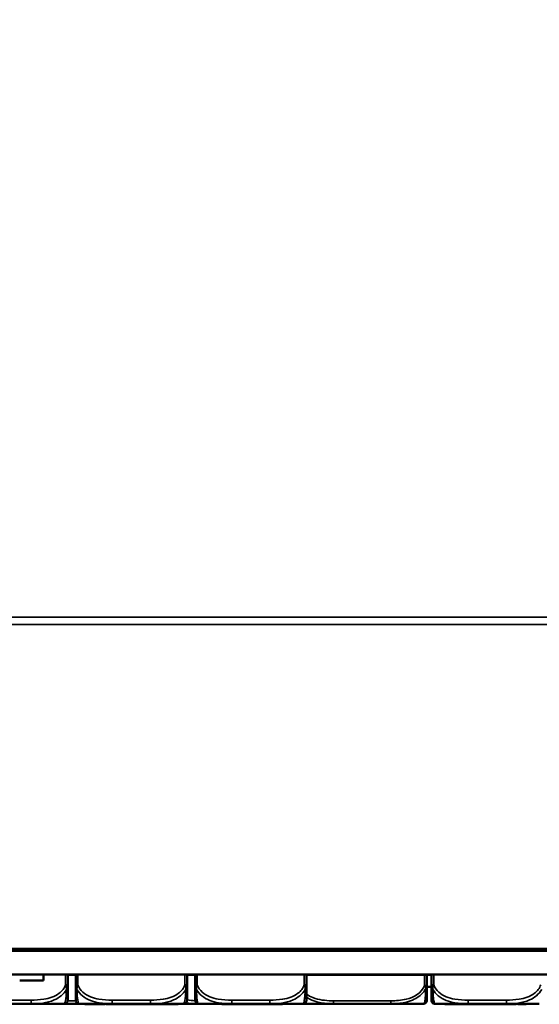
# Model space of a CAD drawing. Header units: inches. Extents: x -32 to 29.2, y -14.4 to 22.6.
# Tile 175 of 256: x -24.3 to -21.5, y 12.2 to 17.4. Entities that reach past the tile are written whole.
import ezdxf

# ---------------------------------------------------------------- set-up
doc = ezdxf.new("R2010")
doc.units = ezdxf.units.IN
doc.header["$MEASUREMENT"] = 0
for name, color, linetype, lineweight in [('Dimension (ANSI)', 7, 'Continuous', 25), ('Visible (ANSI)', 7, 'Continuous', 50), ('Visible Narrow (ANSI)', 7, 'Continuous', 35)]:
    doc.layers.add(name, color=color, linetype=linetype, lineweight=lineweight)
doc.styles.add('Note Text (ANSI)', font='tahoma.ttf')
doc.dimstyles.new('Default (ANSI)', dxfattribs={"dimtxt": 0.188, "dimasz": 0.098425, "dimexe": 0.125, "dimexo": 0.0625, "dimgap": 0.031496, "dimtad": 0, "dimtih": 1, "dimtoh": 1, "dimrnd": 1e-08, "dimzin": 4, "dimdsep": 46, "dimtxsty": 'Note Text (ANSI)', "dimcen": 0.09, "dimdle": 0.393701, "dimclrd": 256, "dimclre": 256, "dimclrt": 256, "dimadec": 0, "dimazin": 1, "dimtfac": 1.276596, "dimtofl": 0, "dimtmove": 0, "dimatfit": 3, "dimfxl": 1, "dimtolj": 1, "dimtzin": 4, "dimlwd": -1, "dimlwe": -1, "dimarcsym": 0})

# ---------------------------------------------------------------- blocks, each defined once
blk = doc.blocks.new('*D16')
at = {"layer": 'Defpoints', "color": 0, "transparency": 16777216}
for p in [(-28.5104, 18.6644), (-28.5104, 17.7103), (-29.0104, 15.3527)]:
    blk.add_point(p, dxfattribs=at)
at = {"layer": 'Dimension (ANSI)', "transparency": 16777216}
for p, q in [((-29.0104, 15.4152), (-29.0104, 18.7894)), ((-28.5104, 17.7728), (-28.5104, 18.7894)), ((-28.912, 18.6644), (-28.6088, 18.6644)), ((-28.5104, 18.6644), (-24.5024, 18.6644))]:
    blk.add_line(p, q, dxfattribs=at)
for points in [[(-28.912, 18.6808), (-28.912, 18.648), (-29.0104, 18.6644)], [(-28.6088, 18.6808), (-28.6088, 18.648), (-28.5104, 18.6644)]]:
    blk.add_solid(points, dxfattribs=at)
at = {"layer": 'Dimension (ANSI)', "transparency": 16777216, "insert": (-24.4709, 18.7874), "char_height": 0.188, "attachment_point": 1, "style": 'Note Text (ANSI)'}
blk.add_mtext('\\A1;.50 [12.7]{ BOTH SIDES}', dxfattribs=at)

msp = doc.modelspace()

# ---------------------------------------------------------------- linework, layer by layer
at = {"layer": 'Visible (ANSI)'}
for p, q in [((-28.8086, 12.4501), (8.9778, 12.4501)), ((8.6796, 12.4602), (-28.5104, 12.4602)), ((8.6796, 12.4597), (-28.5104, 12.4597)), ((-27.6585, 12.4535), (-19.6784, 12.4535)), ((8.9778, 12.3251), (-28.6504, 12.3251)), ((-24.1355, 12.2931), (-24.1355, 12.3251)), ((-24.0075, 12.2707), (-24.0075, 12.3251)), ((-24.0075, 12.3231), (-23.9655, 12.3231)), ((-23.9655, 12.3251), (-23.9655, 12.2707)), ((-23.375, 12.2707), (-23.375, 12.3251)), ((-23.375, 12.3231), (-23.333, 12.3231)), ((-23.333, 12.3251), (-23.333, 12.2707)), ((-22.7424, 12.2707), (-22.7424, 12.3251)), ((-22.7424, 12.3231), (-22.08, 12.3231)), ((-22.1053, 12.2655), (-22.1053, 12.3231)), ((-22.0803, 12.3231), (-22.0803, 12.2655)), ((-22.08, 12.3251), (-22.08, 12.2707)), ((-24.1355, 12.2931), (-24.2621, 12.2931)), ((-22.1053, 12.2601), (-22.0803, 12.2601)), ((-24.404, 12.1696), (-24.2017, 12.1696)), ((-24.2017, 12.1696), (-24.0272, 12.1696)), ((-24.0272, 12.1696), (-24.0197, 12.1696)), ((-24.0197, 12.1696), (-23.9505, 12.1696)), ((-23.9458, 12.1696), (-23.7714, 12.1696)), ((-23.9169, 12.1687), (-23.9169, 12.1667)), ((-23.9169, 12.1687), (-23.8971, 12.1687)), ((-23.9169, 12.1667), (-23.8971, 12.1667)), ((-23.8971, 12.1687), (-23.8971, 12.1667)), ((-23.8971, 12.1687), (-23.893, 12.1687)), ((-23.8971, 12.1667), (-23.893, 12.1667)), ((-23.893, 12.1687), (-23.893, 12.1667)), ((-23.8144, 12.1687), (-23.8144, 12.1667)), ((-23.8112, 12.1687), (-23.8112, 12.1667)), ((-23.8051, 12.1687), (-23.7912, 12.1687)), ((-23.8051, 12.1687), (-23.8051, 12.1667)), ((-23.8051, 12.1667), (-23.7912, 12.1667)), ((-23.7912, 12.1687), (-23.7769, 12.1687)), ((-23.7912, 12.1687), (-23.7912, 12.1667)), ((-23.7912, 12.1667), (-23.7769, 12.1667)), ((-23.7769, 12.1687), (-23.7769, 12.1667)), ((-23.7769, 12.1687), (-23.7208, 12.1687)), ((-23.7769, 12.1667), (-23.7208, 12.1667)), ((-23.7714, 12.1696), (-23.5691, 12.1696)), ((-23.7208, 12.1687), (-23.7208, 12.1667)), ((-23.7208, 12.1687), (-23.7065, 12.1687)), ((-23.7208, 12.1667), (-23.7065, 12.1667)), ((-23.7065, 12.1687), (-23.6871, 12.1687)), ((-23.7065, 12.1687), (-23.7065, 12.1667)), ((-23.7065, 12.1667), (-23.6871, 12.1667)), ((-23.6871, 12.1687), (-23.6871, 12.1667)), ((-23.5838, 12.1687), (-23.5838, 12.1667)), ((-23.5838, 12.1687), (-23.5752, 12.1687)), ((-23.5838, 12.1667), (-23.5752, 12.1667)), ((-23.5752, 12.1687), (-23.5605, 12.1687)), ((-23.5752, 12.1687), (-23.5752, 12.1667)), ((-23.5752, 12.1667), (-23.5605, 12.1667)), ((-23.5691, 12.1696), (-23.3947, 12.1696)), ((-23.5605, 12.1687), (-23.5605, 12.1667)), ((-23.5605, 12.1687), (-23.5442, 12.1687)), ((-23.5605, 12.1667), (-23.5442, 12.1667)), ((-23.5395, 12.1687), (-23.5395, 12.1667)), ((-23.5347, 12.1687), (-23.5142, 12.1687)), ((-23.5347, 12.1667), (-23.5142, 12.1667)), ((-23.5142, 12.1687), (-23.5142, 12.1667)), ((-23.5142, 12.1687), (-23.4969, 12.1687)), ((-23.5142, 12.1667), (-23.4969, 12.1667)), ((-23.4969, 12.1687), (-23.4969, 12.1667)), ((-23.4969, 12.1687), (-23.4815, 12.1687)), ((-23.4969, 12.1667), (-23.4815, 12.1667)), ((-23.473, 12.1687), (-23.473, 12.1667)), ((-23.4676, 12.1687), (-23.4508, 12.1687)), ((-23.4676, 12.1667), (-23.4508, 12.1667)), ((-23.4508, 12.1687), (-23.4508, 12.1667)), ((-23.4508, 12.1687), (-23.4365, 12.1687)), ((-23.4508, 12.1667), (-23.4365, 12.1667)), ((-23.4365, 12.1687), (-23.4365, 12.1667)), ((-23.4365, 12.1687), (-23.422, 12.1687)), ((-23.4365, 12.1667), (-23.422, 12.1667)), ((-23.422, 12.1687), (-23.422, 12.1667)), ((-23.3947, 12.1696), (-23.3133, 12.1696)), ((-23.3133, 12.1696), (-23.1389, 12.1696)), ((-23.1919, 12.1687), (-23.176, 12.1687)), ((-23.1919, 12.1687), (-23.1919, 12.1667)), ((-23.1919, 12.1667), (-23.176, 12.1667)), ((-23.176, 12.1687), (-23.176, 12.1667)), ((-23.176, 12.1687), (-23.1163, 12.1687)), ((-23.176, 12.1667), (-23.1163, 12.1667)), ((-23.1389, 12.1696), (-22.9366, 12.1696)), ((-23.1163, 12.1687), (-23.1163, 12.1667)), ((-23.1163, 12.1687), (-23.0948, 12.1687)), ((-23.1163, 12.1667), (-23.0948, 12.1667)), ((-23.0948, 12.1687), (-23.0948, 12.1667)), ((-23.0948, 12.1687), (-23.0926, 12.1687)), ((-23.0948, 12.1667), (-23.0926, 12.1667)), ((-23.0926, 12.1687), (-23.09, 12.1687)), ((-23.0926, 12.1687), (-23.0926, 12.1667)), ((-23.0926, 12.1667), (-23.09, 12.1667)), ((-23.079, 12.1687), (-22.9921, 12.1687)), ((-23.079, 12.1687), (-23.079, 12.1667)), ((-23.079, 12.1667), (-22.9921, 12.1667)), ((-22.9921, 12.1687), (-22.9921, 12.1667)), ((-22.9921, 12.1687), (-22.9894, 12.1687)), ((-22.9921, 12.1667), (-22.9894, 12.1667)), ((-22.9894, 12.1687), (-22.9894, 12.1667)), ((-22.9894, 12.1687), (-22.9872, 12.1687)), ((-22.9894, 12.1667), (-22.9872, 12.1667)), ((-22.9809, 12.1687), (-22.9809, 12.1667)), ((-22.98, 12.1687), (-22.98, 12.1667)), ((-22.98, 12.1687), (-22.9607, 12.1687)), ((-22.98, 12.1667), (-22.9607, 12.1667)), ((-22.9607, 12.1687), (-22.9607, 12.1667)), ((-22.9607, 12.1687), (-22.937, 12.1687)), ((-22.9607, 12.1667), (-22.937, 12.1667)), ((-22.9366, 12.1696), (-22.7621, 12.1696)), ((-22.9247, 12.1687), (-22.9247, 12.1667)), ((-22.9116, 12.1687), (-22.8883, 12.1687)), ((-22.9116, 12.1667), (-22.8883, 12.1667)), ((-22.8883, 12.1687), (-22.8883, 12.1667)), ((-22.8883, 12.1687), (-22.8698, 12.1687)), ((-22.8883, 12.1667), (-22.8698, 12.1667)), ((-22.8698, 12.1687), (-22.8698, 12.1667)), ((-22.7621, 12.1696), (-22.5997, 12.1696)), ((-22.5997, 12.1696), (-22.5305, 12.1696)), ((-22.365, 12.1696), (-22.2958, 12.1696)), ((-22.2958, 12.1696), (-22.121, 12.1696)), ((-22.0645, 12.1696), (-22.0603, 12.1696)), ((-22.0603, 12.1696), (-21.8859, 12.1696)), ((-22.0102, 12.1687), (-21.9942, 12.1687)), ((-22.0102, 12.1687), (-22.0102, 12.1667)), ((-22.0102, 12.1667), (-21.9942, 12.1667)), ((-21.9942, 12.1687), (-21.9942, 12.1667)), ((-21.9942, 12.1687), (-21.9346, 12.1687)), ((-21.9942, 12.1667), (-21.9346, 12.1667)), ((-21.9346, 12.1687), (-21.9346, 12.1667)), ((-21.9346, 12.1687), (-21.9131, 12.1687)), ((-21.9346, 12.1667), (-21.9131, 12.1667)), ((-21.9131, 12.1687), (-21.9131, 12.1667)), ((-21.9131, 12.1687), (-21.9109, 12.1687)), ((-21.9131, 12.1667), (-21.9109, 12.1667)), ((-21.9109, 12.1687), (-21.9109, 12.1667)), ((-21.8973, 12.1687), (-21.8104, 12.1687)), ((-21.8973, 12.1687), (-21.8973, 12.1667)), ((-21.8973, 12.1667), (-21.8104, 12.1667)), ((-21.8859, 12.1696), (-21.6836, 12.1696)), ((-21.8104, 12.1687), (-21.8104, 12.1667)), ((-21.8104, 12.1687), (-21.8077, 12.1687)), ((-21.8104, 12.1667), (-21.8077, 12.1667)), ((-21.8077, 12.1687), (-21.8077, 12.1667)), ((-21.8077, 12.1687), (-21.7982, 12.1687)), ((-21.8077, 12.1667), (-21.7982, 12.1667)), ((-21.7982, 12.1687), (-21.7982, 12.1667)), ((-21.7982, 12.1687), (-21.7789, 12.1687)), ((-21.7982, 12.1667), (-21.7789, 12.1667)), ((-21.7789, 12.1687), (-21.7789, 12.1667)), ((-21.7789, 12.1687), (-21.7553, 12.1687)), ((-21.7789, 12.1667), (-21.7553, 12.1667)), ((-21.743, 12.1687), (-21.743, 12.1667)), ((-21.7299, 12.1687), (-21.7066, 12.1687)), ((-21.7299, 12.1667), (-21.7066, 12.1667)), ((-21.7066, 12.1687), (-21.7066, 12.1667)), ((-21.7066, 12.1687), (-21.6881, 12.1687)), ((-21.7066, 12.1667), (-21.6881, 12.1667)), ((-21.6881, 12.1687), (-21.6881, 12.1667)), ((-21.6881, 12.1687), (-21.6322, 12.1687)), ((-21.6881, 12.1667), (-21.6322, 12.1667)), ((-21.6836, 12.1696), (-21.5091, 12.1696)), ((-21.6322, 12.1687), (-21.6322, 12.1667)), ((-21.6221, 12.1687), (-21.6221, 12.1667)), ((-21.5874, 12.1687), (-21.5874, 12.1667)), ((-21.5874, 12.1687), (-21.5779, 12.1687)), ((-21.5874, 12.1667), (-21.5779, 12.1667)), ((-21.5779, 12.1687), (-21.5779, 12.1667))]:
    msp.add_line(p, q, dxfattribs=at)
for centre, radius, start, end in [((-24.0272, 12.1893), 0.0197, 270, 0), ((-23.9458, 12.1893), 0.0197, 180, 270), ((-23.3947, 12.1893), 0.0197, 270, 0), ((-23.3133, 12.1893), 0.0197, 180, 270), ((-22.7621, 12.1893), 0.0197, 270, 0), ((-22.121, 12.1854), 0.0157, 270, 0), ((-22.0645, 12.1854), 0.0157, 180, 270), ((-22.0603, 12.1893), 0.0197, 180, 270)]:
    msp.add_arc(centre, radius, start, end, dxfattribs=at)
for points, knots in [([(-24.0075, 12.1893), (-24.0075, 12.1893), (-24.0075, 12.1902), (-24.0075, 12.1941), (-24.0075, 12.1993), (-24.0075, 12.2098), (-24.0075, 12.2307), (-24.0075, 12.2416), (-24.0075, 12.2553), (-24.0075, 12.2707)], [0.2569537, 0.2569537, 0.2569537, 0.2569537, 0.4371919, 0.4371919, 0.4371919, 0.6739428, 0.6739428, 0.6739428, 0.7963818, 0.7963818, 0.7963818, 0.7963818]), ([(-23.9655, 12.2707), (-23.9655, 12.2525), (-23.9655, 12.2367), (-23.9655, 12.225), (-23.9655, 12.207), (-23.9655, 12.198), (-23.9655, 12.1935), (-23.9655, 12.1901), (-23.9655, 12.1893), (-23.9655, 12.1893)], [-0.7968224, -0.7968224, -0.7968224, -0.7968224, -0.6514613, -0.6514613, -0.6514613, -0.427691, -0.427691, -0.427691, -0.2569517, -0.2569517, -0.2569517, -0.2569517]), ([(-23.375, 12.1893), (-23.375, 12.1893), (-23.375, 12.1902), (-23.375, 12.1941), (-23.375, 12.1993), (-23.375, 12.2098), (-23.375, 12.2307), (-23.375, 12.2416), (-23.375, 12.2553), (-23.375, 12.2707)], [0.2569537, 0.2569537, 0.2569537, 0.2569537, 0.4371919, 0.4371919, 0.4371919, 0.6739428, 0.6739428, 0.6739428, 0.7963818, 0.7963818, 0.7963818, 0.7963818]), ([(-23.333, 12.2707), (-23.333, 12.2525), (-23.333, 12.2367), (-23.333, 12.225), (-23.333, 12.207), (-23.333, 12.198), (-23.333, 12.1935), (-23.333, 12.1901), (-23.333, 12.1893), (-23.333, 12.1893)], [-0.7968224, -0.7968224, -0.7968224, -0.7968224, -0.6514613, -0.6514613, -0.6514613, -0.427691, -0.427691, -0.427691, -0.2569517, -0.2569517, -0.2569517, -0.2569517]), ([(-22.7424, 12.1893), (-22.7424, 12.1893), (-22.7424, 12.1902), (-22.7424, 12.1941), (-22.7424, 12.1993), (-22.7424, 12.2098), (-22.7424, 12.2307), (-22.7424, 12.2416), (-22.7424, 12.2553), (-22.7424, 12.2707)], [0.2569537, 0.2569537, 0.2569537, 0.2569537, 0.4371919, 0.4371919, 0.4371919, 0.6739428, 0.6739428, 0.6739428, 0.7963818, 0.7963818, 0.7963818, 0.7963818]), ([(-22.1053, 12.1854), (-22.1053, 12.1854), (-22.1053, 12.1854), (-22.1053, 12.1855), (-22.1053, 12.1861), (-22.1053, 12.1899), (-22.1053, 12.2019), (-22.1053, 12.2125), (-22.1053, 12.2304), (-22.1053, 12.256), (-22.1053, 12.259), (-22.1053, 12.2622), (-22.1053, 12.2655)], [0, 0, 0, 0, 0.0272471, 0.0272471, 0.0272471, 0.2790553, 0.2790553, 0.2790553, 0.4988354, 0.4988354, 0.4988354, 0.5252205, 0.5252205, 0.5252205, 0.5252205]), ([(-22.0803, 12.2655), (-22.0803, 12.2262), (-22.0803, 12.2033), (-22.0803, 12.1936), (-22.0803, 12.1872), (-22.0803, 12.1854), (-22.0803, 12.1854)], [-0.5252205, -0.5252205, -0.5252205, -0.5252205, -0.20743, -0.20743, -0.20743, 0, 0, 0, 0]), ([(-22.08, 12.2707), (-22.08, 12.2525), (-22.08, 12.2367), (-22.08, 12.225), (-22.08, 12.207), (-22.08, 12.198), (-22.08, 12.1935), (-22.08, 12.1901), (-22.08, 12.1893), (-22.08, 12.1893)], [-0.7968224, -0.7968224, -0.7968224, -0.7968224, -0.6514613, -0.6514613, -0.6514613, -0.427691, -0.427691, -0.427691, -0.2569517, -0.2569517, -0.2569517, -0.2569517]), ([(-23.9505, 12.1696), (-23.9501, 12.1696), (-23.9496, 12.1696), (-23.9482, 12.1696), (-23.9472, 12.1696), (-23.9462, 12.1696)], [-0.41611398, -0.41611398, -0.41611398, -0.41611398, -0.41276905, -0.41276905, -0.40510097, -0.40510097, -0.40510097, -0.40510097]), ([(-22.5305, 12.1696), (-22.5301, 12.1696), (-22.5296, 12.1696), (-22.5131, 12.1696), (-22.4971, 12.1698), (-22.4741, 12.1699), (-22.4674, 12.1699), (-22.4583, 12.1699), (-22.4558, 12.17), (-22.4517, 12.17), (-22.4501, 12.17), (-22.447, 12.17), (-22.4454, 12.17), (-22.4419, 12.17), (-22.4398, 12.17), (-22.4336, 12.1699), (-22.4295, 12.1699), (-22.4198, 12.1699), (-22.4142, 12.1699), (-22.3944, 12.1697), (-22.3804, 12.1696), (-22.3659, 12.1696), (-22.3655, 12.1696), (-22.365, 12.1696)], [-0.416114, -0.416114, -0.416114, -0.416114, -0.4127691, -0.4127691, -0.2896446, -0.2896446, -0.2388934, -0.2388934, -0.2201881, -0.2201881, -0.2080204, -0.2080204, -0.196499, -0.196499, -0.1809939, -0.1809939, -0.149741, -0.149741, -0.1073162, -0.1073162, 0, 0, 0.0033356, 0.0033356, 0.0033356, 0.0033356])]:
    msp.add_open_spline(points, degree=3, knots=knots, dxfattribs=at)
for points in [[(-23.893, 12.1687), (-23.893, 12.1687), (-23.8837, 12.1687), (-23.8659, 12.1687), (-23.855, 12.1687)], [(-23.893, 12.1667), (-23.893, 12.1667), (-23.8837, 12.1667), (-23.8659, 12.1667), (-23.855, 12.1667)], [(-23.855, 12.1687), (-23.843, 12.1687), (-23.8246, 12.1687), (-23.8148, 12.1687), (-23.8144, 12.1687)], [(-23.855, 12.1667), (-23.843, 12.1667), (-23.8246, 12.1667), (-23.8148, 12.1667), (-23.8144, 12.1667)], [(-23.8144, 12.1687), (-23.8112, 12.1687), (-23.8112, 12.1687)], [(-23.8144, 12.1667), (-23.8112, 12.1667), (-23.8112, 12.1667)], [(-23.6871, 12.1687), (-23.6871, 12.1687), (-23.6582, 12.1687), (-23.6354, 12.1687)], [(-23.6871, 12.1667), (-23.6871, 12.1667), (-23.6582, 12.1667), (-23.6354, 12.1667)], [(-23.6354, 12.1687), (-23.6204, 12.1687), (-23.5964, 12.1687), (-23.5838, 12.1687), (-23.5838, 12.1687)], [(-23.6354, 12.1667), (-23.6204, 12.1667), (-23.5964, 12.1667), (-23.5838, 12.1667), (-23.5838, 12.1667)], [(-23.5442, 12.1687), (-23.5415, 12.1687), (-23.5395, 12.1687)], [(-23.5442, 12.1667), (-23.5415, 12.1667), (-23.5395, 12.1667)], [(-23.5395, 12.1687), (-23.5354, 12.1687), (-23.5347, 12.1687)], [(-23.5395, 12.1667), (-23.5354, 12.1667), (-23.5347, 12.1667)], [(-23.4815, 12.1687), (-23.4757, 12.1687), (-23.473, 12.1687)], [(-23.4815, 12.1667), (-23.4757, 12.1667), (-23.473, 12.1667)], [(-23.473, 12.1687), (-23.471, 12.1687), (-23.4676, 12.1687)], [(-23.473, 12.1667), (-23.471, 12.1667), (-23.4676, 12.1667)], [(-23.09, 12.1687), (-23.0837, 12.1687), (-23.079, 12.1687)], [(-23.09, 12.1667), (-23.0837, 12.1667), (-23.079, 12.1667)], [(-22.9872, 12.1687), (-22.9835, 12.1687), (-22.9809, 12.1687)], [(-22.9872, 12.1667), (-22.9835, 12.1667), (-22.9809, 12.1667)], [(-22.9809, 12.1687), (-22.9804, 12.1687), (-22.98, 12.1687)], [(-22.9809, 12.1667), (-22.9804, 12.1667), (-22.98, 12.1667)], [(-22.937, 12.1687), (-22.9303, 12.1687), (-22.9247, 12.1687)], [(-22.937, 12.1667), (-22.9303, 12.1667), (-22.9247, 12.1667)], [(-22.9247, 12.1687), (-22.9193, 12.1687), (-22.9116, 12.1687)], [(-22.9247, 12.1667), (-22.9193, 12.1667), (-22.9116, 12.1667)], [(-21.9109, 12.1687), (-21.9046, 12.1687), (-21.8973, 12.1687)], [(-21.9109, 12.1667), (-21.9046, 12.1667), (-21.8973, 12.1667)], [(-21.7553, 12.1687), (-21.7486, 12.1687), (-21.743, 12.1687)], [(-21.7553, 12.1667), (-21.7486, 12.1667), (-21.743, 12.1667)], [(-21.743, 12.1687), (-21.7376, 12.1687), (-21.7299, 12.1687)], [(-21.743, 12.1667), (-21.7376, 12.1667), (-21.7299, 12.1667)], [(-21.6221, 12.1687), (-21.6097, 12.1687), (-21.5913, 12.1687), (-21.5874, 12.1687)], [(-21.6221, 12.1667), (-21.6097, 12.1667), (-21.5913, 12.1667), (-21.5874, 12.1667)]]:
    msp.add_open_spline(points, degree=2, dxfattribs=at)
at = {"layer": 'Visible Narrow (ANSI)'}
for p, q in [((-28.5104, 14.2183), (8.6796, 14.2183)), ((-28.5104, 14.1807), (8.6796, 14.1807)), ((-24.0193, 12.3251), (-24.0193, 12.2707)), ((-23.9537, 12.2707), (-23.9537, 12.3251)), ((-23.3868, 12.3251), (-23.3868, 12.2707)), ((-23.3212, 12.2707), (-23.3212, 12.3251)), ((-22.7542, 12.3251), (-22.7542, 12.2707)), ((-22.1171, 12.3231), (-22.1171, 12.2655)), ((-22.0682, 12.2707), (-22.0682, 12.3251)), ((-24.0193, 12.2707), (-24.0075, 12.2707)), ((-23.9655, 12.2707), (-23.9537, 12.2707)), ((-23.3868, 12.2707), (-23.375, 12.2707)), ((-23.333, 12.2707), (-23.3212, 12.2707)), ((-22.7542, 12.2707), (-22.7424, 12.2707)), ((-22.08, 12.2707), (-22.0682, 12.2707)), ((-24.2017, 12.1893), (-24.404, 12.1893)), ((-24.2017, 12.1893), (-24.2017, 12.1696)), ((-24.0197, 12.1711), (-24.0197, 12.1696)), ((-23.9651, 12.1854), (-24.0079, 12.1854)), ((-23.855, 12.1687), (-23.855, 12.1667)), ((-23.7714, 12.1893), (-23.7714, 12.1696)), ((-23.5691, 12.1893), (-23.7714, 12.1893)), ((-23.6354, 12.1687), (-23.6354, 12.1667)), ((-23.5691, 12.1893), (-23.5691, 12.1696)), ((-23.5442, 12.1687), (-23.5442, 12.1667)), ((-23.5347, 12.1687), (-23.5347, 12.1667)), ((-23.4815, 12.1687), (-23.4815, 12.1667)), ((-23.4676, 12.1687), (-23.4676, 12.1667)), ((-23.1389, 12.1893), (-23.1389, 12.1696)), ((-22.9366, 12.1893), (-23.1389, 12.1893)), ((-23.09, 12.1687), (-23.09, 12.1667)), ((-22.9872, 12.1687), (-22.9872, 12.1667)), ((-22.937, 12.1687), (-22.937, 12.1667)), ((-22.9366, 12.1893), (-22.9366, 12.1696)), ((-22.9116, 12.1687), (-22.9116, 12.1667)), ((-22.5997, 12.1854), (-22.5997, 12.1696)), ((-22.2958, 12.1854), (-22.5997, 12.1854)), ((-22.2958, 12.1854), (-22.2958, 12.1696)), ((-21.8859, 12.1893), (-21.8859, 12.1696)), ((-21.6836, 12.1893), (-21.8859, 12.1893)), ((-21.7553, 12.1687), (-21.7553, 12.1667)), ((-21.7299, 12.1687), (-21.7299, 12.1667)), ((-21.6836, 12.1893), (-21.6836, 12.1696))]:
    msp.add_line(p, q, dxfattribs=at)
for centre, major_axis, start_param, end_param in [((-22.1171, 12.2655), (0.0118, 0), 4.705274, 6.268954), ((-22.0685, 12.2655), (-0.0118, 0), 6.0483, 6.272775)]:
    msp.add_ellipse(centre, major_axis=major_axis, ratio=0.00001, start_param=start_param, end_param=end_param, dxfattribs=at)
for points, knots in [([(-24.0193, 12.2707), (-24.0251, 12.2525), (-24.0376, 12.2367), (-24.0528, 12.225), (-24.0762, 12.207), (-24.1053, 12.198), (-24.1344, 12.1935), (-24.1566, 12.1901), (-24.1793, 12.1893), (-24.2017, 12.1893)], [-0.7968224, -0.7968224, -0.7968224, -0.7968224, -0.6514613, -0.6514613, -0.6514613, -0.427691, -0.427691, -0.427691, -0.2569517, -0.2569517, -0.2569517, -0.2569517]), ([(-24.0193, 12.2707), (-24.0188, 12.2693), (-24.0183, 12.2679), (-24.0174, 12.2651), (-24.017, 12.2638), (-24.0165, 12.2616), (-24.0162, 12.2608), (-24.0159, 12.2594), (-24.0158, 12.2588), (-24.0155, 12.2572), (-24.0153, 12.2562), (-24.0149, 12.2534), (-24.0146, 12.2517), (-24.0144, 12.2485), (-24.0144, 12.247), (-24.0144, 12.2456)], [-0.0532704, -0.0532704, -0.0532704, -0.0532704, -0.04377373, -0.04377373, -0.03521335, -0.03521335, -0.02986312, -0.02986312, -0.02651922, -0.02651922, -0.01983142, -0.01983142, -0.00913095, -0.00913095, 0.00023197, 0.00023197, 0.00023197, 0.00023197]), ([(-24.0144, 12.2456), (-24.0135, 12.247), (-24.0128, 12.2485), (-24.0113, 12.2517), (-24.0107, 12.2534), (-24.0098, 12.2562), (-24.0094, 12.2572), (-24.009, 12.2588), (-24.0089, 12.2594), (-24.0086, 12.2608), (-24.0084, 12.2616), (-24.008, 12.2638), (-24.0079, 12.2651), (-24.0076, 12.2679), (-24.0075, 12.2693), (-24.0075, 12.2707)], [-0.00023197, -0.00023197, -0.00023197, -0.00023197, 0.00913095, 0.00913095, 0.01983142, 0.01983142, 0.02651922, 0.02651922, 0.02986312, 0.02986312, 0.03521335, 0.03521335, 0.04377373, 0.04377373, 0.0532704, 0.0532704, 0.0532704, 0.0532704]), ([(-23.9655, 12.2707), (-23.9655, 12.2693), (-23.9655, 12.2679), (-23.9652, 12.2651), (-23.965, 12.2638), (-23.9647, 12.2616), (-23.9645, 12.2608), (-23.9642, 12.2594), (-23.964, 12.2588), (-23.9636, 12.2572), (-23.9633, 12.2562), (-23.9624, 12.2534), (-23.9617, 12.2517), (-23.9603, 12.2485), (-23.9595, 12.247), (-23.9587, 12.2456)], [-0.0532704, -0.0532704, -0.0532704, -0.0532704, -0.04377373, -0.04377373, -0.03521335, -0.03521335, -0.02986312, -0.02986312, -0.02651922, -0.02651922, -0.01983142, -0.01983142, -0.00913095, -0.00913095, 0.00023197, 0.00023197, 0.00023197, 0.00023197]), ([(-23.9587, 12.2456), (-23.9587, 12.247), (-23.9586, 12.2485), (-23.9584, 12.2517), (-23.9582, 12.2534), (-23.9578, 12.2562), (-23.9576, 12.2572), (-23.9573, 12.2588), (-23.9571, 12.2594), (-23.9568, 12.2608), (-23.9566, 12.2616), (-23.956, 12.2638), (-23.9556, 12.2651), (-23.9548, 12.2679), (-23.9543, 12.2693), (-23.9537, 12.2707)], [-0.00023197, -0.00023197, -0.00023197, -0.00023197, 0.00913095, 0.00913095, 0.01983142, 0.01983142, 0.02651922, 0.02651922, 0.02986312, 0.02986312, 0.03521335, 0.03521335, 0.04377373, 0.04377373, 0.0532704, 0.0532704, 0.0532704, 0.0532704]), ([(-23.7714, 12.1893), (-23.7951, 12.1893), (-23.8191, 12.1902), (-23.8424, 12.1941), (-23.8731, 12.1993), (-23.904, 12.2098), (-23.9272, 12.2307), (-23.9392, 12.2416), (-23.9489, 12.2553), (-23.9537, 12.2707)], [0.2569537, 0.2569537, 0.2569537, 0.2569537, 0.4371919, 0.4371919, 0.4371919, 0.6739428, 0.6739428, 0.6739428, 0.7963818, 0.7963818, 0.7963818, 0.7963818]), ([(-23.3868, 12.2707), (-23.3925, 12.2525), (-23.405, 12.2367), (-23.4202, 12.225), (-23.4437, 12.207), (-23.4728, 12.198), (-23.5019, 12.1935), (-23.524, 12.1901), (-23.5467, 12.1893), (-23.5691, 12.1893)], [-0.7968224, -0.7968224, -0.7968224, -0.7968224, -0.6514613, -0.6514613, -0.6514613, -0.427691, -0.427691, -0.427691, -0.2569517, -0.2569517, -0.2569517, -0.2569517]), ([(-23.3868, 12.2707), (-23.3863, 12.2693), (-23.3858, 12.2679), (-23.3849, 12.2651), (-23.3845, 12.2638), (-23.3839, 12.2616), (-23.3837, 12.2608), (-23.3834, 12.2594), (-23.3833, 12.2588), (-23.3829, 12.2572), (-23.3827, 12.2562), (-23.3823, 12.2534), (-23.3821, 12.2517), (-23.3819, 12.2485), (-23.3818, 12.247), (-23.3818, 12.2456)], [-0.0532704, -0.0532704, -0.0532704, -0.0532704, -0.04377373, -0.04377373, -0.03521335, -0.03521335, -0.02986312, -0.02986312, -0.02651922, -0.02651922, -0.01983142, -0.01983142, -0.00913095, -0.00913095, 0.00023197, 0.00023197, 0.00023197, 0.00023197]), ([(-23.3818, 12.2456), (-23.381, 12.247), (-23.3802, 12.2485), (-23.3788, 12.2517), (-23.3781, 12.2534), (-23.3772, 12.2562), (-23.3769, 12.2572), (-23.3765, 12.2588), (-23.3763, 12.2594), (-23.376, 12.2608), (-23.3759, 12.2616), (-23.3755, 12.2638), (-23.3753, 12.2651), (-23.375, 12.2679), (-23.375, 12.2693), (-23.375, 12.2707)], [-0.00023197, -0.00023197, -0.00023197, -0.00023197, 0.00913095, 0.00913095, 0.01983142, 0.01983142, 0.02651922, 0.02651922, 0.02986312, 0.02986312, 0.03521335, 0.03521335, 0.04377373, 0.04377373, 0.0532704, 0.0532704, 0.0532704, 0.0532704]), ([(-23.333, 12.2707), (-23.333, 12.2693), (-23.3329, 12.2679), (-23.3327, 12.2651), (-23.3325, 12.2638), (-23.3321, 12.2616), (-23.3319, 12.2608), (-23.3316, 12.2594), (-23.3315, 12.2588), (-23.3311, 12.2572), (-23.3308, 12.2562), (-23.3298, 12.2534), (-23.3292, 12.2517), (-23.3277, 12.2485), (-23.327, 12.247), (-23.3261, 12.2456)], [-0.0532704, -0.0532704, -0.0532704, -0.0532704, -0.04377373, -0.04377373, -0.03521335, -0.03521335, -0.02986312, -0.02986312, -0.02651922, -0.02651922, -0.01983142, -0.01983142, -0.00913095, -0.00913095, 0.00023197, 0.00023197, 0.00023197, 0.00023197]), ([(-23.3261, 12.2456), (-23.3261, 12.247), (-23.3261, 12.2485), (-23.3259, 12.2517), (-23.3257, 12.2534), (-23.3252, 12.2562), (-23.325, 12.2572), (-23.3247, 12.2588), (-23.3246, 12.2594), (-23.3243, 12.2608), (-23.3241, 12.2616), (-23.3235, 12.2638), (-23.3231, 12.2651), (-23.3222, 12.2679), (-23.3217, 12.2693), (-23.3212, 12.2707)], [-0.00023197, -0.00023197, -0.00023197, -0.00023197, 0.00913095, 0.00913095, 0.01983142, 0.01983142, 0.02651922, 0.02651922, 0.02986312, 0.02986312, 0.03521335, 0.03521335, 0.04377373, 0.04377373, 0.0532704, 0.0532704, 0.0532704, 0.0532704]), ([(-23.1389, 12.1893), (-23.1625, 12.1893), (-23.1865, 12.1902), (-23.2099, 12.1941), (-23.2406, 12.1993), (-23.2714, 12.2098), (-23.2947, 12.2307), (-23.3067, 12.2416), (-23.3163, 12.2553), (-23.3212, 12.2707)], [0.2569537, 0.2569537, 0.2569537, 0.2569537, 0.4371919, 0.4371919, 0.4371919, 0.6739428, 0.6739428, 0.6739428, 0.7963818, 0.7963818, 0.7963818, 0.7963818]), ([(-22.7542, 12.2707), (-22.76, 12.2525), (-22.7725, 12.2367), (-22.7877, 12.225), (-22.8111, 12.207), (-22.8402, 12.198), (-22.8693, 12.1935), (-22.8915, 12.1901), (-22.9142, 12.1893), (-22.9366, 12.1893)], [-0.7968224, -0.7968224, -0.7968224, -0.7968224, -0.6514613, -0.6514613, -0.6514613, -0.427691, -0.427691, -0.427691, -0.2569517, -0.2569517, -0.2569517, -0.2569517]), ([(-22.7542, 12.2707), (-22.7537, 12.2693), (-22.7532, 12.2679), (-22.7523, 12.2651), (-22.7519, 12.2638), (-22.7514, 12.2616), (-22.7511, 12.2608), (-22.7508, 12.2594), (-22.7507, 12.2588), (-22.7504, 12.2572), (-22.7502, 12.2562), (-22.7498, 12.2534), (-22.7495, 12.2517), (-22.7493, 12.2485), (-22.7493, 12.247), (-22.7493, 12.2456)], [-0.0532704, -0.0532704, -0.0532704, -0.0532704, -0.04377373, -0.04377373, -0.03521335, -0.03521335, -0.02986312, -0.02986312, -0.02651922, -0.02651922, -0.01983142, -0.01983142, -0.00913095, -0.00913095, 0.00023197, 0.00023197, 0.00023197, 0.00023197]), ([(-22.7493, 12.2456), (-22.7484, 12.247), (-22.7477, 12.2485), (-22.7462, 12.2517), (-22.7456, 12.2534), (-22.7447, 12.2562), (-22.7443, 12.2572), (-22.7439, 12.2588), (-22.7438, 12.2594), (-22.7435, 12.2608), (-22.7433, 12.2616), (-22.7429, 12.2638), (-22.7428, 12.2651), (-22.7425, 12.2679), (-22.7424, 12.2693), (-22.7424, 12.2707)], [-0.00023197, -0.00023197, -0.00023197, -0.00023197, 0.00913095, 0.00913095, 0.01983142, 0.01983142, 0.02651922, 0.02651922, 0.02986312, 0.02986312, 0.03521335, 0.03521335, 0.04377373, 0.04377373, 0.0532704, 0.0532704, 0.0532704, 0.0532704]), ([(-22.1171, 12.2655), (-22.132, 12.2262), (-22.1736, 12.2033), (-22.2142, 12.1936), (-22.2407, 12.1872), (-22.2686, 12.1854), (-22.2958, 12.1854)], [-0.5252205, -0.5252205, -0.5252205, -0.5252205, -0.20743, -0.20743, -0.20743, 0, 0, 0, 0]), ([(-22.1171, 12.2655), (-22.1165, 12.2646), (-22.1159, 12.2638), (-22.1149, 12.2622), (-22.1145, 12.2614), (-22.1138, 12.2601), (-22.1136, 12.2597), (-22.1132, 12.2589), (-22.1131, 12.2586), (-22.1127, 12.2577), (-22.1124, 12.2571), (-22.1118, 12.2556), (-22.1115, 12.2546), (-22.1109, 12.2529), (-22.1107, 12.2521), (-22.1105, 12.2513)], [-0.02627331, -0.02627331, -0.02627331, -0.02627331, -0.02158775, -0.02158775, -0.01736415, -0.01736415, -0.0147244, -0.0147244, -0.01307456, -0.01307456, -0.00977487, -0.00977487, -0.00449537, -0.00449537, 0.00012419, 0.00012419, 0.00012419, 0.00012419]), ([(-22.1105, 12.2513), (-22.11, 12.2521), (-22.1094, 12.2529), (-22.1084, 12.2546), (-22.1079, 12.2556), (-22.1072, 12.2571), (-22.1069, 12.2577), (-22.1066, 12.2586), (-22.1065, 12.2589), (-22.1062, 12.2597), (-22.1061, 12.2601), (-22.1057, 12.2614), (-22.1056, 12.2622), (-22.1053, 12.2638), (-22.1053, 12.2646), (-22.1053, 12.2655)], [-0.00012419, -0.00012419, -0.00012419, -0.00012419, 0.00449537, 0.00449537, 0.00977487, 0.00977487, 0.01307456, 0.01307456, 0.0147244, 0.0147244, 0.01736415, 0.01736415, 0.02158775, 0.02158775, 0.02627331, 0.02627331, 0.02627331, 0.02627331]), ([(-22.0803, 12.2655), (-22.0803, 12.2646), (-22.0802, 12.2638), (-22.0801, 12.2627), (-22.08, 12.2625), (-22.08, 12.2623)], [-0.026273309, -0.026273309, -0.026273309, -0.026273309, -0.021587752, -0.021587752, -0.020429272, -0.020429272, -0.020429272, -0.020429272]), ([(-22.08, 12.2707), (-22.08, 12.2693), (-22.0799, 12.2679), (-22.0797, 12.2651), (-22.0795, 12.2638), (-22.0791, 12.2616), (-22.0789, 12.2608), (-22.0786, 12.2594), (-22.0785, 12.2588), (-22.0781, 12.2572), (-22.0778, 12.2562), (-22.0768, 12.2534), (-22.0762, 12.2517), (-22.0747, 12.2485), (-22.074, 12.247), (-22.0731, 12.2456)], [-0.0532704, -0.0532704, -0.0532704, -0.0532704, -0.04377373, -0.04377373, -0.03521335, -0.03521335, -0.02986312, -0.02986312, -0.02651922, -0.02651922, -0.01983142, -0.01983142, -0.00913095, -0.00913095, 0.00023197, 0.00023197, 0.00023197, 0.00023197]), ([(-22.0731, 12.2456), (-22.0731, 12.247), (-22.0731, 12.2485), (-22.0729, 12.2517), (-22.0727, 12.2534), (-22.0722, 12.2562), (-22.072, 12.2572), (-22.0717, 12.2588), (-22.0716, 12.2594), (-22.0713, 12.2608), (-22.0711, 12.2616), (-22.0705, 12.2638), (-22.0701, 12.2651), (-22.0692, 12.2679), (-22.0687, 12.2693), (-22.0682, 12.2707)], [-0.00023197, -0.00023197, -0.00023197, -0.00023197, 0.00913095, 0.00913095, 0.01983142, 0.01983142, 0.02651922, 0.02651922, 0.02986312, 0.02986312, 0.03521335, 0.03521335, 0.04377373, 0.04377373, 0.0532704, 0.0532704, 0.0532704, 0.0532704]), ([(-21.8859, 12.1893), (-21.9095, 12.1893), (-21.9335, 12.1902), (-21.9569, 12.1941), (-21.9876, 12.1993), (-22.0184, 12.2098), (-22.0417, 12.2307), (-22.0537, 12.2416), (-22.0633, 12.2553), (-22.0682, 12.2707)], [0.2569537, 0.2569537, 0.2569537, 0.2569537, 0.4371919, 0.4371919, 0.4371919, 0.6739428, 0.6739428, 0.6739428, 0.7963818, 0.7963818, 0.7963818, 0.7963818]), ([(-21.5012, 12.2707), (-21.507, 12.2525), (-21.5195, 12.2367), (-21.5347, 12.225), (-21.5581, 12.207), (-21.5872, 12.198), (-21.6163, 12.1935), (-21.6385, 12.1901), (-21.6612, 12.1893), (-21.6836, 12.1893)], [-0.7968224, -0.7968224, -0.7968224, -0.7968224, -0.6514613, -0.6514613, -0.6514613, -0.427691, -0.427691, -0.427691, -0.2569517, -0.2569517, -0.2569517, -0.2569517]), ([(-24.2017, 12.1696), (-24.1612, 12.1695), (-24.1188, 12.1723), (-24.0532, 12.2015), (-24.0287, 12.2199), (-24.0144, 12.2456)], [0.2569517, 0.2569517, 0.2569517, 0.2569517, 0.5559983, 0.5559983, 0.7482818, 0.7482818, 0.7482818, 0.7482818]), ([(-24.0144, 12.2456), (-24.0149, 12.2327), (-24.0155, 12.2208), (-24.018, 12.1906), (-24.0203, 12.1799), (-24.0242, 12.1706), (-24.0258, 12.1693), (-24.0272, 12.1696)], [-0.7478145, -0.7478145, -0.7478145, -0.7478145, -0.6493253, -0.6493253, -0.427691, -0.427691, -0.2569537, -0.2569537, -0.2569537, -0.2569537]), ([(-23.9587, 12.2456), (-23.951, 12.2327), (-23.941, 12.2208), (-23.904, 12.1906), (-23.8723, 12.1799), (-23.818, 12.1706), (-23.7948, 12.1693), (-23.7714, 12.1696)], [-0.7478145, -0.7478145, -0.7478145, -0.7478145, -0.6493253, -0.6493253, -0.427691, -0.427691, -0.2569537, -0.2569537, -0.2569537, -0.2569537]), ([(-23.9458, 12.1696), (-23.9482, 12.1695), (-23.9515, 12.1723), (-23.9562, 12.2015), (-23.9578, 12.2199), (-23.9587, 12.2456)], [0.2569517, 0.2569517, 0.2569517, 0.2569517, 0.5559983, 0.5559983, 0.7482818, 0.7482818, 0.7482818, 0.7482818]), ([(-23.5691, 12.1696), (-23.5286, 12.1695), (-23.4863, 12.1723), (-23.4206, 12.2015), (-23.3962, 12.2199), (-23.3818, 12.2456)], [0.2569517, 0.2569517, 0.2569517, 0.2569517, 0.5559983, 0.5559983, 0.7482818, 0.7482818, 0.7482818, 0.7482818]), ([(-23.3818, 12.2456), (-23.3823, 12.2327), (-23.383, 12.2208), (-23.3855, 12.1906), (-23.3877, 12.1799), (-23.3916, 12.1706), (-23.3933, 12.1693), (-23.3947, 12.1696)], [-0.7478145, -0.7478145, -0.7478145, -0.7478145, -0.6493253, -0.6493253, -0.427691, -0.427691, -0.2569537, -0.2569537, -0.2569537, -0.2569537]), ([(-23.3261, 12.2456), (-23.3185, 12.2327), (-23.3085, 12.2208), (-23.2714, 12.1906), (-23.2397, 12.1799), (-23.1855, 12.1706), (-23.1622, 12.1693), (-23.1389, 12.1696)], [-0.7478145, -0.7478145, -0.7478145, -0.7478145, -0.6493253, -0.6493253, -0.427691, -0.427691, -0.2569537, -0.2569537, -0.2569537, -0.2569537]), ([(-23.3133, 12.1696), (-23.3157, 12.1695), (-23.319, 12.1723), (-23.3236, 12.2015), (-23.3252, 12.2199), (-23.3261, 12.2456)], [0.2569517, 0.2569517, 0.2569517, 0.2569517, 0.5559983, 0.5559983, 0.7482818, 0.7482818, 0.7482818, 0.7482818]), ([(-22.9366, 12.1696), (-22.8961, 12.1695), (-22.8537, 12.1723), (-22.7881, 12.2015), (-22.7636, 12.2199), (-22.7493, 12.2456)], [0.2569517, 0.2569517, 0.2569517, 0.2569517, 0.5559983, 0.5559983, 0.7482818, 0.7482818, 0.7482818, 0.7482818]), ([(-22.7493, 12.2456), (-22.7498, 12.2327), (-22.7504, 12.2208), (-22.7529, 12.1906), (-22.7552, 12.1799), (-22.7591, 12.1706), (-22.7607, 12.1693), (-22.7621, 12.1696)], [-0.7478145, -0.7478145, -0.7478145, -0.7478145, -0.6493253, -0.6493253, -0.427691, -0.427691, -0.2569537, -0.2569537, -0.2569537, -0.2569537]), ([(-22.5997, 12.1854), (-22.6033, 12.1854), (-22.6069, 12.1854), (-22.6105, 12.1855), (-22.6437, 12.1861), (-22.6774, 12.1899), (-22.7083, 12.2019), (-22.7203, 12.2066), (-22.732, 12.2128), (-22.7425, 12.2205)], [0, 0, 0, 0, 0.0272471, 0.0272471, 0.0272471, 0.2790553, 0.2790553, 0.2790553, 0.3771056, 0.3771056, 0.3771056, 0.3771056]), ([(-22.2958, 12.1696), (-22.2921, 12.1696), (-22.2883, 12.1697), (-22.2609, 12.1703), (-22.2368, 12.1725), (-22.1989, 12.1819), (-22.1849, 12.1868), (-22.1496, 12.2043), (-22.1295, 12.22), (-22.1141, 12.2445), (-22.1122, 12.2479), (-22.1105, 12.2513)], [0, 0, 0, 0, 0.0278591, 0.0278591, 0.201273, 0.201273, 0.3066357, 0.3066357, 0.475216, 0.475216, 0.5007189, 0.5007189, 0.5007189, 0.5007189]), ([(-22.1105, 12.2513), (-22.1106, 12.2479), (-22.1107, 12.2445), (-22.1115, 12.22), (-22.1126, 12.2043), (-22.1146, 12.1868), (-22.1154, 12.1819), (-22.1176, 12.1725), (-22.1191, 12.1703), (-22.1206, 12.1697), (-22.1208, 12.1696), (-22.121, 12.1696)], [-0.5007189, -0.5007189, -0.5007189, -0.5007189, -0.475216, -0.475216, -0.3066357, -0.3066357, -0.201273, -0.201273, -0.0278591, -0.0278591, 0, 0, 0, 0]), ([(-22.0731, 12.2456), (-22.0655, 12.2327), (-22.0555, 12.2208), (-22.0184, 12.1906), (-21.9867, 12.1799), (-21.9325, 12.1706), (-21.9092, 12.1693), (-21.8859, 12.1696)], [-0.7478145, -0.7478145, -0.7478145, -0.7478145, -0.6493253, -0.6493253, -0.427691, -0.427691, -0.2569537, -0.2569537, -0.2569537, -0.2569537]), ([(-22.0603, 12.1696), (-22.0627, 12.1695), (-22.066, 12.1723), (-22.0706, 12.2015), (-22.0722, 12.2199), (-22.0731, 12.2456)], [0.2569517, 0.2569517, 0.2569517, 0.2569517, 0.5559983, 0.5559983, 0.7482818, 0.7482818, 0.7482818, 0.7482818]), ([(-21.6836, 12.1696), (-21.6431, 12.1695), (-21.6007, 12.1723), (-21.5351, 12.2015), (-21.5106, 12.2199), (-21.4963, 12.2456)], [0.2569517, 0.2569517, 0.2569517, 0.2569517, 0.5559983, 0.5559983, 0.7482818, 0.7482818, 0.7482818, 0.7482818]), ([(-23.3804, 12.1757), (-23.3607, 12.1718), (-23.3407, 12.1702), (-23.3187, 12.1697), (-23.3164, 12.1697), (-23.3141, 12.1697)], [-0.1721641, -0.1721641, -0.1721641, -0.1721641, -0.0278591, -0.0278591, -0.0108646, -0.0108646, -0.0108646, -0.0108646]), ([(-22.7425, 12.2041), (-22.7366, 12.2001), (-22.7305, 12.1966), (-22.7107, 12.1868), (-22.6966, 12.1819), (-22.6588, 12.1725), (-22.6346, 12.1703), (-22.6073, 12.1697), (-22.6035, 12.1696), (-22.5997, 12.1696)], [-0.3551721, -0.3551721, -0.3551721, -0.3551721, -0.3066357, -0.3066357, -0.201273, -0.201273, -0.0278591, -0.0278591, 0, 0, 0, 0]), ([(-22.0645, 12.1696), (-22.0647, 12.1696), (-22.065, 12.1697), (-22.0655, 12.1699), (-22.0659, 12.1701), (-22.0662, 12.1705)], [0, 0, 0, 0, 0.02785912, 0.02785912, 0.07282016, 0.07282016, 0.07282016, 0.07282016])]:
    msp.add_open_spline(points, degree=3, knots=knots, dxfattribs=at)
for points in [[(-24.026, 12.1697), (-24.0239, 12.1696), (-24.0218, 12.1696), (-24.0197, 12.1696)], [(-23.3327, 12.1859), (-23.3468, 12.1865), (-23.361, 12.1878), (-23.375, 12.1902)]]:
    msp.add_open_spline(points, degree=3, dxfattribs=at)

# ---------------------------------------------------------------- dimensions: what is measured, and where the dimension line sits
at = {"layer": 'Dimension (ANSI)'}
dim = msp.add_linear_dim(base=(-28.5104, 18.6644), p1=(-29.0104, 15.3527), p2=(-28.5104, 17.7103), angle=180, text='<>{ BOTH SIDES}', dimstyle='Default (ANSI)', override={"dimtih": 0, "dimtoh": 0, "dimdec": 2, "dimtp": 0, "dimtm": 0, "dimtdec": 2, "dimatfit": 2}, dxfattribs=at)
dim.commit()
dim.dimension.update_dxf_attribs({"geometry": '*D16', "text_midpoint": (-23.1517, 18.6644), "dimtype": 160})

doc.saveas('drawing.dxf')
